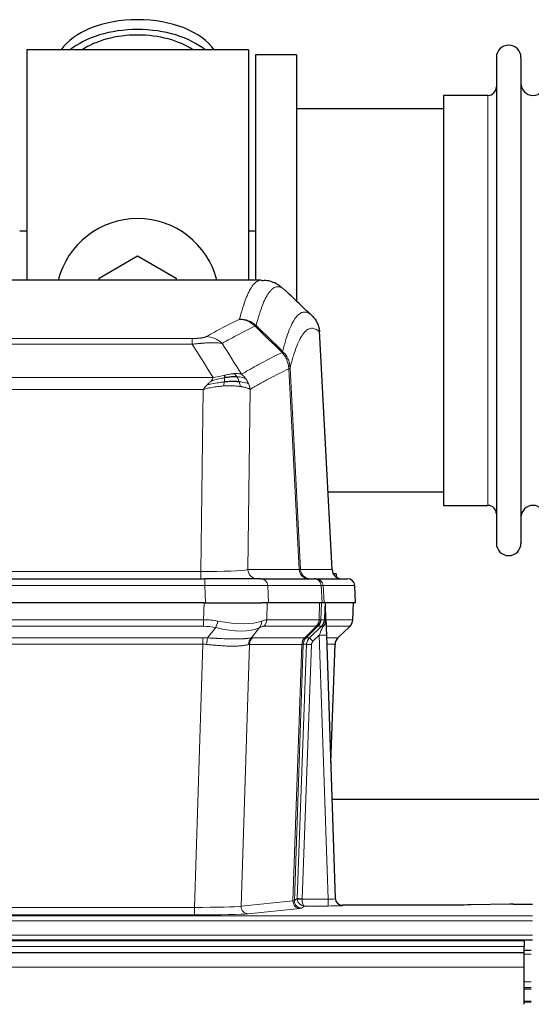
# Model space of a CAD drawing. Header units: inches. Extents: x 0 to 20790, y -12 to 14700.
# Tile 61 of 133: x 4465 to 4678, y 11981 to 12390. Entities that reach past the tile are written whole.
import ezdxf

# ---------------------------------------------------------------- set-up
doc = ezdxf.new("R2010")
doc.units = ezdxf.units.IN
doc.layers.add('1', color=7, linetype='Continuous', true_color=0xffffff)

msp = doc.modelspace()

# ---------------------------------------------------------------- linework, layer by layer
at = {"layer": '1', "color": 2, "linetype": 'Continuous', "lineweight": 25}
for p, q in [((4560.375, 12377.691), (4468.375, 12377.691)), ((4468.375, 12377.691), (4468.375, 12282.091)), ((4560.375, 12377.691), (4560.375, 12282.091)), ((4563.375, 12375.691), (4563.375, 12282.093)), ((4580.375, 12375.691), (4563.375, 12375.691)), ((4580.375, 12375.691), (4580.375, 12273.691)), ((4663.375, 12374.591), (4663.375, 12172.791)), ((4673.575, 12374.591), (4673.575, 12172.791)), ((4659.875, 12358.841), (4641.375, 12358.841)), ((4641.375, 12358.841), (4641.375, 12188.541)), ((4641.38, 12353.191), (4580.375, 12353.191)), ((4468.424, 12302.453), (4465.429, 12302.453)), ((4563.419, 12302.453), (4560.423, 12302.453)), ((4498.375, 12282.928), (4514.375, 12292.166)), ((4514.375, 12292.166), (4530.375, 12282.928)), ((4565.728, 12282.086), (4303.021, 12282.086)), ((4498.375, 12282.085), (4498.375, 12282.928)), ((4530.375, 12282.928), (4530.375, 12282.085)), ((4595.151, 12161.873), (4589.879, 12261.01)), ((4593.436, 12194.191), (4641.38, 12194.191)), ((4641.375, 12188.541), (4659.875, 12188.541)), ((4326.464, 12158.086), (4542.285, 12158.086)), ((4565.54, 12158.086), (4542.285, 12158.086)), ((4565.54, 12158.086), (4587.714, 12158.086)), ((4588.411, 12158.086), (4587.714, 12158.086)), ((4588.411, 12158.086), (4601.522, 12158.086)), ((4596.875, 12160.191), (4595.609, 12160.191)), ((4596.875, 12160.191), (4596.875, 12158.783)), ((4604.913, 12148.086), (4604.532, 12155.245)), ((4541.986, 12148.086), (4326.763, 12148.086)), ((4541.986, 12148.086), (4565.845, 12148.086)), ((4568.74, 12148.086), (4565.845, 12148.086)), ((4590.994, 12148.086), (4568.74, 12148.086)), ((4591.779, 12148.086), (4590.994, 12148.086)), ((4604.897, 12148.086), (4591.779, 12148.086)), ((4592.586, 12140.925), (4592.359, 12147.655)), ((4603.724, 12141.075), (4603.972, 12148.086)), ((4592.588, 12140.875), (4592.586, 12140.925)), ((4597.574, 12133.561), (4602.311, 12138.07)), ((4592.795, 12134.607), (4596.484, 12025.231)), ((4594.583, 12081.583), (4596.362, 12130.856)), ((4763.643, 12066.355), (4595.125, 12066.355)), ((4596.484, 12025.231), (4596.491, 12025.096)), ((4629.375, 12022.465), (4599.472, 12022.465)), ((4668.918, 12022.874), (4652.754, 12022.629)), ((4670.417, 12022.884), (4678.375, 12022.884)), ((4674.875, 12007.691), (3697.875, 12007.691)), ((4190.375, 12008.086), (4678.375, 12008.086)), ((4674.875, 12007.691), (4674.875, 12005.326)), ((4674.875, 12002.691), (3697.875, 12002.691)), ((4677.875, 12003.691), (4674.867, 12003.691)), ((4674.875, 12002.691), (4674.875, 12005.326)), ((4674.875, 11996.833), (4674.875, 12002.691)), ((4674.875, 11981.35), (4674.875, 11996.833)), ((4677.875, 11988.191), (4674.867, 11988.191)), ((4677.875, 11982.191), (4674.867, 11982.191))]:
    msp.add_line(p, q, dxfattribs=at)
at = {"layer": '1', "color": 110, "linetype": 'Continuous', "lineweight": 13}
for p, q in [((4659.875, 12358.841), (4659.875, 12188.541)), ((4595.138, 12161.876), (4589.89, 12260.572)), ((4331.703, 12257.879), (4537.046, 12257.879)), ((4537.046, 12255.462), (4331.703, 12255.462)), ((4537.046, 12255.462), (4537.046, 12257.879)), ((4581.491, 12161.876), (4577.139, 12245.268)), ((4577.695, 12245.745), (4582.072, 12161.876)), ((4322.972, 12241.632), (4545.777, 12241.632)), ((4541.664, 12236.733), (4327.085, 12236.733)), ((4540.696, 12161.05), (4541.664, 12236.733)), ((4561.096, 12236.723), (4560.139, 12161.876)), ((4328.053, 12161.05), (4540.696, 12161.05)), ((4540.696, 12158.086), (4540.696, 12161.05)), ((4560.139, 12161.876), (4581.491, 12161.876)), ((4582.072, 12161.876), (4595.138, 12161.876)), ((4542.285, 12158.086), (4542.285, 12155.243)), ((4542.285, 12155.243), (4326.464, 12155.243)), ((4542.578, 12148.086), (4542.285, 12155.243)), ((4590.621, 12155.243), (4568.447, 12155.243)), ((4568.447, 12155.243), (4568.74, 12148.086)), ((4590.994, 12148.086), (4590.621, 12155.243)), ((4591.405, 12155.243), (4591.779, 12148.086)), ((4604.516, 12155.243), (4591.405, 12155.243)), ((4604.897, 12148.086), (4604.516, 12155.243)), ((4541.795, 12141.091), (4541.986, 12148.086)), ((4568.168, 12148.086), (4567.977, 12141.091)), ((4589.725, 12141.091), (4589.968, 12148.086)), ((4590.753, 12148.086), (4590.51, 12141.091)), ((4603.708, 12141.091), (4603.956, 12148.086)), ((4326.954, 12141.091), (4541.795, 12141.091)), ((4541.795, 12138.354), (4541.795, 12141.091)), ((4567.977, 12141.091), (4589.725, 12141.091)), ((4590.51, 12141.091), (4591.971, 12141.091)), ((4592.58, 12141.091), (4603.708, 12141.091)), ((4541.795, 12138.354), (4326.954, 12138.354)), ((4543.366, 12133.527), (4546.819, 12137.795)), ((4565.018, 12137.795), (4561.525, 12133.477)), ((4588.542, 12138.354), (4566.795, 12138.354)), ((4583.762, 12133.545), (4588.708, 12138.342)), ((4589.254, 12138.342), (4584.362, 12133.598)), ((4585.799, 12133.604), (4590.726, 12138.354)), ((4590.726, 12138.354), (4589.292, 12138.354)), ((4602.49, 12138.354), (4592.67, 12138.354)), ((4597.582, 12133.581), (4602.395, 12138.162)), ((4327.296, 12133.603), (4541.453, 12133.603)), ((4541.453, 12130.865), (4541.453, 12133.603)), ((4562.028, 12133.545), (4583.762, 12133.545)), ((4584.387, 12133.604), (4585.799, 12133.604)), ((4589.797, 12134.611), (4587.188, 12132.095)), ((4593.491, 12025.069), (4589.797, 12134.611)), ((4592.829, 12133.604), (4597.569, 12133.604)), ((4541.453, 12130.865), (4327.296, 12130.865)), ((4537.979, 12021.58), (4541.453, 12130.865)), ((4560.846, 12130.825), (4557.388, 12022.049)), ((4582.58, 12130.825), (4560.846, 12130.825)), ((4578.873, 12024.295), (4582.586, 12130.825)), ((4583.169, 12130.869), (4579.459, 12024.409)), ((4580.687, 12025.306), (4584.579, 12130.869)), ((4586.576, 12130.728), (4582.685, 12025.165)), ((4584.579, 12130.869), (4583.169, 12130.869)), ((4596.351, 12130.869), (4592.921, 12130.869)), ((4594.578, 12081.756), (4596.351, 12130.869)), ((4557.388, 12022.049), (4578.873, 12024.295)), ((4579.459, 12024.409), (4580.687, 12025.306)), ((4583.649, 12022.175), (4582.455, 12021.303)), ((4582.686, 12025.069), (4593.491, 12025.069)), ((4593.491, 12022.175), (4583.649, 12022.175)), ((4593.491, 12025.069), (4593.491, 12022.175)), ((4599.472, 12022.465), (4599.482, 12022.333)), ((4190.375, 12018.111), (4678.375, 12018.111)), ((4330.77, 12021.58), (4537.979, 12021.58)), ((4537.979, 12018.476), (4330.77, 12018.476)), ((4537.979, 12021.58), (4537.979, 12018.476)), ((4581.782, 12021.179), (4560.297, 12018.932)), ((4190.375, 12016.042), (4678.375, 12016.042)), ((4190.375, 12010.016), (4678.375, 12010.016)), ((4674.875, 12005.326), (3697.875, 12005.326)), ((4677.875, 12002.168), (4674.867, 12002.168)), ((4674.875, 11996.833), (3697.875, 11996.833)), ((4677.875, 11990.728), (4674.867, 11990.728)), ((4677.875, 11987.691), (4674.867, 11987.691)), ((4677.875, 11982.691), (4674.867, 11982.691))]:
    msp.add_line(p, q, dxfattribs=at)
at = {"layer": '1', "color": 2, "linetype": 'Continuous', "lineweight": 25}
for centre, radius, start, end in [((4668.475, 12374.591), 5.1, 0, 180), ((4659.875, 12362.341), 3.5, 270, 0), ((4678.575, 12363.841), 5, 180, 0), ((4514.375, 12273.691), 34, 14.29875, 165.70125), ((4659.875, 12185.041), 3.5, 0, 90), ((4678.575, 12183.541), 5, 0, 180), ((4668.475, 12172.791), 5.1, 180, 0), ((4601.537, 12155.086), 3, 3.87864, 90)]:
    msp.add_arc(centre, radius, start, end, dxfattribs=at)
for centre, major_axis, ratio, start_param, end_param in [((4514.375, 12370.76), (34, 0), 0.5735764, 0.3633693, 2.7782723), ((4514.375, 12366.664), (34, 0), 0.5735764, 0.6009523, 2.5406894), ((4514.375, 12366.664), (-30, 0), 0.5735764, 4.712389, 5.5877152), ((4514.375, 12366.664), (-30, 0), 0.5735764, 3.8370627, 4.712389), ((4599.13, 12162.086), (0, -4), 0.9993908, 4.7647489, 6.2831853), ((4592.795, 12134.782), (-0.227, 6.726), 0.0008736, 0.4374328, 1.5967123), ((4599.618, 12141.039), (3.174, -2.434), 0.9869112, 6.1322815, 6.2830018), ((4600.359, 12130.703), (-3.886, 0.947), 0.998973, 5.7186048, 6.4862172), ((4599.471, 12025.469), (-0.15, 3), 0.998739, 1.5545356, 3.0917055), ((4670.42, 12022.805), (-3, 0), 0.0262223, 4.7133912, 5.2365954)]:
    msp.add_ellipse(centre, major_axis=major_axis, ratio=ratio, start_param=start_param, end_param=end_param, dxfattribs=at)
at = {"layer": '1', "color": 110, "linetype": 'Continuous', "lineweight": 13}
for centre, major_axis, ratio, start_param, end_param in [((4556.554, 12255.868), (-4.281, 9.037), 0.9659395, 5.0815715, 5.8272089), ((4556.741, 12256.029), (-9.695, 2.45), 0.9931439, 4.2008878, 4.9582972), ((4542.893, 12248.722), (4.97, -8.677), 0.9635717, 1.8622888, 2.6052468), ((4540.776, 12162.086), (20.002, 0.052), 0.0517476, 4.708281, 6.0295934), ((4564.015, 12162.086), (0, 4), 0.9702957, 1.6231562, 3.1415927), ((4562.046, 12162.086), (-20.038, 0.208), 0.001459, 2.8976729, 3.1068244), ((4585.367, 12162.086), (0, -4), 0.9702957, 4.7647489, 6.2831853), ((4586.064, 12162.086), (0, -4), 0.9993908, 4.7647489, 6.2831853), ((4565.54, 12155.086), (0, -3), 0.9702957, 1.6231562, 3.1415927), ((4587.714, 12155.086), (0, -3), 0.9702957, 1.6231562, 3.1415927), ((4588.411, 12155.086), (0, -3), 0.9993908, 1.6231562, 3.1415927), ((4601.522, 12155.086), (0, -3), 0.9993908, 1.6231562, 3.1415927), ((4542.233, 12155.086), (27.018, 0.123), 0.0058026, 0.2445567, 1.5688664), ((4564.393, 12155.086), (27.029, 0.156), 0.000812, 0.0348973, 0.2440487), ((4541.146, 12118.231), (26.983, 1.545), 0.8452785, 1.2775604, 1.4983912), ((4541.146, 12118.231), (27.492, 22.639), 0.1155218, 0.1441436, 0.3649744), ((4564.099, 12141.231), (0, -4), 0.9702957, 0.7679449, 1.5358897), ((4585.846, 12141.231), (0, -4), 0.9702957, 0.7679449, 1.5358897), ((4586.012, 12141.219), (-0.603, -3.954), 0.9772749, 0.9153799, 1.6837369), ((4586.477, 12141.219), (1.703, -3.619), 0.9971774, 0.3287851, 1.0971421), ((4586.515, 12141.231), (0, -4), 0.9993908, 0.7679449, 1.5358897), ((4562.715, 12118.231), (27.661, 22.629), 0.117212, 0.1096858, 0.141666), ((4563.866, 12151.321), (-26.658, 10.191), 0.0473724, 2.9456198, 3.0909709), ((4562.715, 12118.231), (27.808, 22.856), 0.0163197, 0.0204946, 0.0524748), ((4593.969, 12141.022), (-1.999, 0.077), 0.1036431, 0.0350743, 0.8106069), ((4599.713, 12141.231), (0, 4), 0.9993908, 3.9095375, 4.6774824), ((4541.146, 12115.354), (16.721, 16.271), 0.9721633, 0.5640914, 0.7849223), ((4546.819, 12140.672), (-0.881, -3.902), 0.2224052, 0.7930597, 1.5799958), ((4542.049, 12151.321), (-25.873, 10.634), 0.4068526, 1.919368, 2.8032049), ((4542.049, 12151.321), (-26.677, 8.186), 0.3267204, 1.882912, 2.7667489), ((4562.322, 12140.672), (1.736, -3.604), 0.8689501, 0.3464596, 1.1333957), ((4543.842, 12115.354), (23.46, 22.829), 0.1194803, 0.122173, 0.3430038), ((4565.411, 12115.354), (23.636, 22.829), 0.1185166, 0.0901185, 0.1220988), ((4563.866, 12151.321), (-25.449, 12.923), 0.0600246, 2.9512599, 3.096611), ((4565.492, 12115.354), (23.81, 22.997), 0.0168486, 0.0174428, 0.049423), ((4589.797, 12134.681), (1.856, 4.567), 0.0053314, 4.6992705, 5.4949999), ((4587.95, 12141.231), (3.533, 1.889), 0.9978056, 4.9883752, 5.1348755), ((4592.115, 12136.915), (1.388, -1.44), 0.0242285, 3.1658454, 3.9417885), ((4592.701, 12137.57), (1.583, -1.222), 0.0276319, 3.169255, 3.9405385), ((4578.675, 12115.354), (23.826, 22.996), 0.016839, 6.1714068, 6.3006297), ((4540.664, 12109.603), (17.528, 16.98), 0.9676454, 0.7049972, 0.7848447), ((4543.366, 12130.649), (0.32, 3.987), 0.0824896, 0.7712526, 1.5399639), ((4564.221, 12130.6), (-0.926, 3.891), 0.9457602, 0.5436933, 1.3082514), ((4564.724, 12130.668), (0, 4), 0.9702957, 0.7679449, 1.5315264), ((4537.962, 12109.436), (24.592, 23.931), 0.1189226, 0.1216051, 0.196623), ((4586.458, 12130.668), (0, 4), 0.9702957, 0.7679449, 1.5315264), ((4586.464, 12130.668), (-0.019, 4), 0.9702844, 0.7633847, 1.5270253), ((4587.139, 12130.721), (-1.442, 3.731), 0.998056, 0.3995344, 1.1665625), ((4587.164, 12130.727), (0, 4), 0.9993908, 0.7679449, 1.5351916), ((4559.55, 12109.586), (24.848, 24.014), 0.0168508, 0.0174343, 0.0398873), ((4588.576, 12130.727), (2.83, 2.828), 0.9993905, 1.5533428, 2.3205896), ((4587.188, 12132.165), (1.388, -1.44), 0.0242285, 3.1658454, 4.7375178), ((4589.797, 12134.506), (2.998, 0.101), 0.0348797, 6.2820091, 7.8528054), ((4600.346, 12130.727), (0, -4), 0.9993908, 3.9095375, 4.6767843), ((4572.701, 12109.587), (24.879, 24.014), 0.016827, 6.2565923, 6.3006169), ((4540.664, 12106.726), (2.819, 24.028), 0.8253155, 0.0219437, 0.1017913), ((4540.658, 12106.559), (20.559, 24.143), 0.118818, 0.0965283, 0.1715462), ((4562.327, 12106.709), (20.849, 24.157), 0.0182438, 0.0122069, 0.0346603), ((4586.576, 12130.798), (1.999, -0.074), 0.0348758, 3.1764983, 4.7136745), ((4588.576, 12130.657), (1.703, 1.052), 0.998638, 1.7848011, 2.5520479), ((4575.478, 12106.709), (20.882, 24.158), 0.0154016, 6.2548756, 6.2989002), ((4537.973, 12022.077), (20.013, 0.095), 0.0248544, 4.7125895, 6.0379715), ((4560.297, 12021.931), (0.312, -2.984), 0.969741, 4.5720353, 6.175756), ((4581.782, 12024.178), (0.312, -2.984), 0.969741, 4.5720353, 6.175756), ((4559.456, 12024.324), (20.016, 0.105), 0.0266879, 6.037898, 6.2472222), ((4582.455, 12024.302), (1.769, -2.423), 0.9990158, 4.0464368, 5.6519121), ((4583.685, 12025.2), (0.383, 2.976), 0.9995819, 1.6634704, 1.7592358), ((4582.685, 12025.235), (1.999, -0.074), 0.0348758, 3.1764983, 4.7136745), ((4582.686, 12025.139), (-1.997, -0.118), 0.0348391, 0.0373692, 1.5687431), ((4583.649, 12025.174), (-0.98, 2.84), 0.9849493, 1.294853, 2.8045628), ((4583.685, 12025.131), (0.606, 0.798), 0.9977275, 2.1839018, 2.2796673), ((4583.649, 12025.174), (-0.028, 3), 0.3214645, 1.6026847, 3.1123946), ((4593.479, 12025.332), (-3.005, 0.103), 0.0869619, 1.577888, 3.1486843), ((4593.479, 12022.333), (-6.003, 0), 0.0262109, 1.5728579, 3.1436542), ((4599.482, 12025.332), (-2.991, -0.235), 0.9996552, 0.0000105, 1.4923863), ((4537.973, 12019.078), (-23.012, 0), 0.0261647, 1.5710736, 2.8964556), ((4559.456, 12021.325), (23.014, 0), 0.0261612, 6.0380559, 6.2473801)]:
    msp.add_ellipse(centre, major_axis=major_axis, ratio=ratio, start_param=start_param, end_param=end_param, dxfattribs=at)
for points, knots in [([(4556.741, 12265.964), (4557.179, 12267.703), (4558.069, 12270.9), (4558.99, 12273.534), (4559.692, 12275.299), (4559.928, 12275.853), (4560.404, 12276.889), (4560.644, 12277.372), (4561.369, 12278.715), (4561.86, 12279.469), (4562.484, 12280.237), (4562.609, 12280.381), (4562.86, 12280.653), (4563.239, 12281.034), (4563.621, 12281.335), (4564.392, 12281.832), (4565.005, 12282.056), (4565.628, 12282.086), (4565.722, 12282.086)], [0, 0, 0, 0, 0.1619138, 0.3238276, 0.3238276, 0.4047846, 0.4047846, 0.4857415, 0.4857415, 0.6476553, 0.6476553, 0.6881337, 0.6881337, 0.7286122, 0.8095691, 0.8095691, 0.9714829, 1, 1, 1, 1]), ([(4575.583, 12277.939), (4575.025, 12278.452), (4573.923, 12279.195), (4572.313, 12279.466), (4571.27, 12279.084), (4570.498, 12278.587), (4570.115, 12278.285), (4569.736, 12277.904), (4569.484, 12277.633), (4569.359, 12277.488), (4568.735, 12276.721), (4568.243, 12275.967), (4567.517, 12274.624), (4567.276, 12274.142), (4566.8, 12273.106), (4566.564, 12272.553), (4565.861, 12270.789), (4564.939, 12268.157), (4564.047, 12264.963), (4563.609, 12263.226)], [0, 0, 0, 0, 0.125, 0.25, 0.375, 0.375, 0.4375, 0.46875, 0.46875, 0.5, 0.5, 0.625, 0.625, 0.6875, 0.6875, 0.75, 0.75, 0.875, 1, 1, 1, 1]), ([(4574.606, 12252.511), (4574.662, 12252.734), (4574.718, 12252.954), (4574.83, 12253.39), (4574.998, 12254.038), (4575.394, 12255.501), (4575.737, 12256.672), (4576.43, 12258.907), (4577.371, 12261.594), (4578.829, 12264.751), (4579.833, 12266.274), (4580.407, 12266.966), (4580.471, 12267.041), (4580.599, 12267.185), (4580.792, 12267.396), (4581.243, 12267.838), (4581.635, 12268.136), (4581.963, 12268.338), (4582.029, 12268.376), (4582.161, 12268.448), (4582.359, 12268.549), (4582.824, 12268.736), (4583.227, 12268.814), (4584.039, 12268.861), (4585.136, 12268.631), (4586.264, 12267.816), (4586.835, 12267.262)], [0, 0, 0, 0, 0.015625, 0.015625, 0.03125, 0.0625, 0.125, 0.125, 0.25, 0.375, 0.5, 0.5, 0.515625, 0.515625, 0.53125, 0.5625, 0.625, 0.625, 0.640625, 0.640625, 0.65625, 0.6875, 0.75, 0.75, 0.875, 1, 1, 1, 1]), ([(4542.893, 12258.628), (4544.027, 12259.281), (4545.162, 12259.919), (4547.435, 12261.169), (4548.572, 12261.781), (4551.987, 12263.574), (4554.269, 12264.716), (4556.554, 12265.803)], [0, 0, 0, 0, 0.25, 0.25, 0.5, 0.5, 1, 1, 1, 1]), ([(4556.741, 12265.964), (4556.735, 12265.937), (4556.716, 12265.91), (4556.653, 12265.856), (4556.61, 12265.83), (4556.554, 12265.803)], [0, 0, 0, 0, 0.5, 0.5, 1, 1, 1, 1]), ([(4563.15, 12262.986), (4560.862, 12261.897), (4558.578, 12260.755), (4555.159, 12258.959), (4554.02, 12258.347), (4551.745, 12257.095), (4550.608, 12256.456), (4549.473, 12255.803)], [0, 0, 0, 0, 0.5, 0.5, 0.75, 0.75, 1, 1, 1, 1]), ([(4589.89, 12260.572), (4589.321, 12261.117), (4588.196, 12261.917), (4587.102, 12262.134), (4586.293, 12262.079), (4585.891, 12261.996), (4585.427, 12261.805), (4585.229, 12261.702), (4585.098, 12261.63), (4585.032, 12261.591), (4584.704, 12261.386), (4584.314, 12261.086), (4583.864, 12260.64), (4583.672, 12260.428), (4583.544, 12260.283), (4583.481, 12260.208), (4582.908, 12259.512), (4581.907, 12257.984), (4580.452, 12254.823), (4579.046, 12250.792), (4578.14, 12247.524), (4577.695, 12245.745)], [0, 0, 0, 0, 0.125, 0.25, 0.25, 0.3125, 0.34375, 0.359375, 0.359375, 0.375, 0.375, 0.4375, 0.46875, 0.484375, 0.484375, 0.5, 0.5, 0.625, 0.75, 0.875, 1, 1, 1, 1]), ([(4542.893, 12258.628), (4542.872, 12258.616), (4542.85, 12258.604), (4542.804, 12258.58), (4542.779, 12258.568), (4542.704, 12258.532), (4542.65, 12258.509), (4542.532, 12258.462), (4542.468, 12258.439), (4542.332, 12258.393), (4542.258, 12258.37), (4542.101, 12258.326), (4542.017, 12258.304), (4541.882, 12258.271), (4541.835, 12258.261), (4541.739, 12258.239), (4541.689, 12258.229), (4541.535, 12258.198), (4541.427, 12258.178), (4541.199, 12258.139), (4541.079, 12258.12), (4540.89, 12258.093), (4540.793, 12258.08), (4540.692, 12258.067), (4540.624, 12258.059), (4540.589, 12258.055), (4540.415, 12258.034), (4540.27, 12258.019), (4539.823, 12257.977), (4539.506, 12257.953), (4539.086, 12257.929), (4539.001, 12257.925), (4538.828, 12257.917), (4538.741, 12257.913), (4538.48, 12257.902), (4538.304, 12257.896), (4537.949, 12257.887), (4537.77, 12257.884), (4537.41, 12257.88), (4537.228, 12257.879), (4537.046, 12257.879)], [0, 0, 0, 0, 0.03125, 0.03125, 0.0625, 0.0625, 0.125, 0.125, 0.1875, 0.1875, 0.25, 0.25, 0.3125, 0.3125, 0.34375, 0.34375, 0.375, 0.375, 0.4375, 0.4375, 0.5, 0.5, 0.53125, 0.546875, 0.546875, 0.5625, 0.5625, 0.625, 0.625, 0.75, 0.75, 0.78125, 0.78125, 0.8125, 0.8125, 0.875, 0.875, 0.9375, 0.9375, 1, 1, 1, 1]), ([(4549.473, 12255.803), (4549.175, 12255.859), (4548.849, 12255.906), (4548.136, 12255.986), (4547.749, 12256.018), (4547.121, 12256.053), (4546.849, 12256.065), (4546.564, 12256.074), (4546.449, 12256.077), (4546.391, 12256.078), (4546.215, 12256.082), (4546.096, 12256.084), (4545.494, 12256.091), (4544.985, 12256.087), (4544.313, 12256.07), (4544.176, 12256.066), (4543.969, 12256.06), (4543.9, 12256.057), (4543.76, 12256.052), (4543.69, 12256.049), (4543.338, 12256.035), (4543.051, 12256.021), (4542.175, 12255.972), (4541.57, 12255.929), (4540.867, 12255.871), (4540.788, 12255.865), (4540.63, 12255.851), (4540.551, 12255.844), (4540.313, 12255.823), (4540.154, 12255.808), (4539.674, 12255.763), (4539.352, 12255.73), (4538.376, 12255.626), (4537.716, 12255.548), (4537.046, 12255.462)], [0, 0, 0, 0, 0.125, 0.125, 0.25, 0.25, 0.3125, 0.328125, 0.328125, 0.34375, 0.34375, 0.375, 0.375, 0.5, 0.5, 0.53125, 0.53125, 0.546875, 0.546875, 0.5625, 0.5625, 0.625, 0.625, 0.75, 0.75, 0.765625, 0.765625, 0.78125, 0.78125, 0.8125, 0.8125, 0.875, 0.875, 1, 1, 1, 1]), ([(4557.54, 12243.009), (4558.938, 12243.843), (4560.337, 12244.656), (4563.14, 12246.241), (4564.542, 12247.013), (4568.756, 12249.268), (4571.572, 12250.689), (4574.394, 12252.028)], [0, 0, 0, 0, 0.25, 0.25, 0.5, 0.5, 1, 1, 1, 1]), ([(4574.606, 12252.511), (4574.585, 12252.462), (4574.569, 12252.386), (4574.511, 12252.213), (4574.469, 12252.117), (4574.394, 12252.028)], [0, 0, 0, 0, 0.5, 0.5, 1, 1, 1, 1]), ([(4574.394, 12252.028), (4574.803, 12251.583), (4575.175, 12251.098), (4575.834, 12250.061), (4576.119, 12249.509), (4576.591, 12248.356), (4576.776, 12247.756), (4577.04, 12246.527), (4577.118, 12245.899), (4577.139, 12245.268)], [0, 0, 0, 0, 0.25, 0.25, 0.5, 0.5, 0.75, 0.75, 1, 1, 1, 1]), ([(4574.606, 12252.511), (4574.795, 12252.319), (4575.197, 12251.913), (4575.762, 12251.206), (4576.317, 12250.373), (4576.933, 12249.191), (4577.492, 12247.641), (4577.627, 12246.377), (4577.695, 12245.745)], [0, 0, 0, 0, 0.1064395, 0.2252974, 0.3565726, 0.5002636, 0.7501339, 1, 1, 1, 1]), ([(4554.365, 12243.271), (4554.215, 12243.258), (4554.064, 12243.242), (4553.449, 12243.171), (4552.97, 12243.096), (4551.976, 12242.915), (4551.461, 12242.808), (4550.754, 12242.655), (4550.575, 12242.615), (4550.395, 12242.575)], [0, 0, 0, 0, 0.125, 0.125, 0.5, 0.5, 0.875, 0.875, 1, 1, 1, 1]), ([(4557.54, 12243.009), (4556.847, 12243.234), (4556.081, 12243.328), (4554.954, 12243.312), (4554.663, 12243.296), (4554.365, 12243.271)], [0, 0, 0, 0, 0.75, 0.75, 1, 1, 1, 1]), ([(4555.589, 12241.948), (4555.49, 12242.098), (4555.389, 12242.24), (4555.132, 12242.568), (4554.975, 12242.742), (4554.664, 12243.043), (4554.511, 12243.169), (4554.365, 12243.271)], [0, 0, 0, 0, 0.25, 0.25, 0.625, 0.625, 1, 1, 1, 1]), ([(4559.247, 12241.202), (4559.124, 12241.368), (4558.996, 12241.531), (4558.664, 12241.928), (4558.453, 12242.158), (4558.011, 12242.598), (4557.78, 12242.809), (4557.54, 12243.009)], [0, 0, 0, 0, 0.25, 0.25, 0.625, 0.625, 1, 1, 1, 1]), ([(4577.139, 12245.268), (4574.453, 12243.993), (4571.773, 12242.643), (4567.763, 12240.507), (4566.427, 12239.776), (4563.76, 12238.278), (4562.427, 12237.51), (4561.096, 12236.723)], [0, 0, 0, 0, 0.5, 0.5, 0.75, 0.75, 1, 1, 1, 1]), ([(4577.695, 12245.745), (4577.688, 12245.727), (4577.662, 12245.656), (4577.555, 12245.544), (4577.362, 12245.41), (4577.208, 12245.312), (4577.139, 12245.268)], [0, 0, 0, 0, 0.1283244, 0.5000876, 0.7752121, 1, 1, 1, 1]), ([(4543.235, 12238.57), (4543.445, 12238.772), (4543.738, 12239.054), (4544.185, 12239.466), (4544.538, 12239.805), (4544.791, 12240.068), (4544.907, 12240.188)], [0, 0, 0, 0, 0.3659786, 0.5111863, 0.7766492, 1, 1, 1, 1]), ([(4550.377, 12239.8), (4549.799, 12239.747), (4549.211, 12239.681), (4546.837, 12239.368), (4545.008, 12239.022), (4543.235, 12238.57)], [0, 0, 0, 0, 0.25, 0.25, 1, 1, 1, 1]), ([(4544.907, 12240.188), (4545.14, 12240.449), (4545.562, 12240.921), (4545.711, 12241.412), (4545.777, 12241.632)], [0, 0, 0, 0, 0.5515604, 1, 1, 1, 1]), ([(4550.545, 12241.542), (4550.088, 12241.464), (4549.624, 12241.376), (4547.753, 12240.986), (4546.317, 12240.61), (4544.907, 12240.188)], [0, 0, 0, 0, 0.25, 0.25, 1, 1, 1, 1]), ([(4550.395, 12242.575), (4550.035, 12242.495), (4549.668, 12242.412), (4548.174, 12242.077), (4546.998, 12241.821), (4545.777, 12241.632)], [0, 0, 0, 0, 0.25, 0.25, 1, 1, 1, 1]), ([(4550.062, 12238.15), (4550.095, 12238.313), (4550.135, 12238.498), (4550.217, 12238.901), (4550.259, 12239.117), (4550.327, 12239.492), (4550.353, 12239.646), (4550.377, 12239.8)], [0, 0, 0, 0, 0.375, 0.375, 0.75, 0.75, 1, 1, 1, 1]), ([(4550.377, 12239.8), (4550.389, 12239.878), (4550.4, 12239.955), (4550.445, 12240.265), (4550.474, 12240.497), (4550.518, 12240.941), (4550.533, 12241.154), (4550.543, 12241.417), (4550.545, 12241.481), (4550.545, 12241.542)], [0, 0, 0, 0, 0.125, 0.125, 0.5, 0.5, 0.875, 0.875, 1, 1, 1, 1]), ([(4550.545, 12241.542), (4550.547, 12241.666), (4550.545, 12241.782), (4550.532, 12242.047), (4550.516, 12242.185), (4550.468, 12242.414), (4550.436, 12242.506), (4550.395, 12242.575)], [0, 0, 0, 0, 0.25, 0.25, 0.625, 0.625, 1, 1, 1, 1]), ([(4559.247, 12241.202), (4558.548, 12241.533), (4557.678, 12241.758), (4556.317, 12241.91), (4555.96, 12241.935), (4555.589, 12241.948)], [0, 0, 0, 0, 0.75, 0.75, 1, 1, 1, 1]), ([(4556.575, 12239.886), (4556.544, 12239.976), (4556.512, 12240.067), (4556.377, 12240.431), (4556.264, 12240.703), (4556.015, 12241.228), (4555.878, 12241.481), (4555.687, 12241.796), (4555.638, 12241.873), (4555.589, 12241.948)], [0, 0, 0, 0, 0.125, 0.125, 0.5, 0.5, 0.875, 0.875, 1, 1, 1, 1]), ([(4557.065, 12237.924), (4556.993, 12238.325), (4556.894, 12238.819), (4556.693, 12239.524), (4556.636, 12239.704), (4556.575, 12239.886)], [0, 0, 0, 0, 0.75, 0.75, 1, 1, 1, 1]), ([(4560.457, 12239.062), (4559.845, 12239.347), (4558.949, 12239.587), (4557.42, 12239.804), (4557.009, 12239.85), (4556.575, 12239.886)], [0, 0, 0, 0, 0.75, 0.75, 1, 1, 1, 1]), ([(4560.457, 12239.062), (4560.418, 12239.156), (4560.378, 12239.25), (4560.21, 12239.623), (4560.071, 12239.898), (4559.768, 12240.434), (4559.604, 12240.696), (4559.369, 12241.035), (4559.308, 12241.119), (4559.247, 12241.202)], [0, 0, 0, 0, 0.125, 0.125, 0.5, 0.5, 0.875, 0.875, 1, 1, 1, 1]), ([(4561.096, 12236.723), (4561.012, 12237.32), (4560.87, 12237.913), (4560.607, 12238.683), (4560.535, 12238.873), (4560.457, 12239.062)], [0, 0, 0, 0, 0.75, 0.75, 1, 1, 1, 1]), ([(4541.664, 12236.733), (4541.787, 12236.913), (4542.063, 12237.318), (4542.596, 12237.93), (4543.01, 12238.344), (4543.235, 12238.57)], [0, 0, 0, 0, 0.2664231, 0.5992998, 1, 1, 1, 1]), ([(4550.062, 12238.15), (4549.655, 12238.121), (4548.849, 12238.063), (4547.616, 12237.927), (4546.392, 12237.759), (4545.179, 12237.554), (4543.985, 12237.315), (4542.814, 12237.046), (4542.045, 12236.837), (4541.664, 12236.733)], [0, 0, 0, 0, 0.1523218, 0.3014284, 0.4473536, 0.5901335, 0.7298066, 0.8664141, 1, 1, 1, 1]), ([(4557.065, 12237.924), (4556.756, 12237.966), (4556.149, 12238.049), (4555.166, 12238.137), (4554.163, 12238.198), (4553.143, 12238.228), (4552.116, 12238.23), (4551.094, 12238.207), (4550.402, 12238.169), (4550.062, 12238.15)], [0, 0, 0, 0, 0.1580483, 0.3110147, 0.4589091, 0.6017421, 0.7395257, 0.8722733, 1, 1, 1, 1]), ([(4561.096, 12236.723), (4560.975, 12236.795), (4560.741, 12236.934), (4560.3, 12237.127), (4559.83, 12237.299), (4559.341, 12237.449), (4558.848, 12237.579), (4558.366, 12237.691), (4557.905, 12237.784), (4557.477, 12237.861), (4557.196, 12237.904), (4557.065, 12237.924)], [0, 0, 0, 0, 0.1527923, 0.2951653, 0.4271184, 0.5486511, 0.6597631, 0.7604539, 0.8507236, 0.9305721, 1, 1, 1, 1]), ([(4591.971, 12141.091), (4591.992, 12141.643), (4592.014, 12142.195), (4592.057, 12143.298), (4592.079, 12143.848), (4592.111, 12144.673), (4592.122, 12144.948), (4592.144, 12145.497), (4592.155, 12145.771), (4592.178, 12146.318), (4592.189, 12146.591), (4592.206, 12146.999), (4592.212, 12147.135), (4592.223, 12147.407), (4592.229, 12147.542), (4592.235, 12147.677)], [0, 0, 0, 0, 0.25, 0.25, 0.5, 0.5, 0.625, 0.625, 0.75, 0.75, 0.875, 0.875, 0.9375, 0.9375, 1, 1, 1, 1]), ([(4543.366, 12133.527), (4543.884, 12133.504), (4544.399, 12133.479), (4545.425, 12133.428), (4545.935, 12133.402), (4546.569, 12133.369), (4546.696, 12133.362), (4546.949, 12133.349), (4547.075, 12133.343), (4547.452, 12133.323), (4547.701, 12133.311), (4548.443, 12133.274), (4548.93, 12133.25), (4549.889, 12133.207), (4550.361, 12133.187), (4551.289, 12133.151), (4551.746, 12133.136), (4552.419, 12133.117), (4552.642, 12133.112), (4552.973, 12133.104), (4553.083, 12133.102), (4553.247, 12133.099), (4553.301, 12133.098), (4553.41, 12133.096), (4553.896, 12133.088), (4554.365, 12133.083), (4555.17, 12133.082), (4555.948, 12133.086), (4556.671, 12133.102), (4557.367, 12133.124), (4557.701, 12133.137), (4558.101, 12133.157), (4558.18, 12133.161), (4558.337, 12133.17), (4558.414, 12133.174), (4558.643, 12133.188), (4558.791, 12133.197), (4559.22, 12133.227), (4559.489, 12133.249), (4559.99, 12133.294), (4560.224, 12133.318), (4560.655, 12133.365), (4560.854, 12133.389), (4561.216, 12133.435), (4561.379, 12133.457), (4561.525, 12133.477)], [0, 0, 0, 0, 0.0625, 0.0625, 0.125, 0.125, 0.140625, 0.140625, 0.15625, 0.15625, 0.1875, 0.1875, 0.25, 0.25, 0.3125, 0.3125, 0.375, 0.375, 0.40625, 0.40625, 0.421875, 0.421875, 0.4296875, 0.4296875, 0.4375, 0.5, 0.5, 0.5625, 0.625, 0.625, 0.6875, 0.6875, 0.703125, 0.703125, 0.71875, 0.71875, 0.75, 0.75, 0.8125, 0.8125, 0.875, 0.875, 0.9375, 0.9375, 1, 1, 1, 1]), ([(4560.426, 12130.765), (4560.271, 12130.722), (4560.099, 12130.679), (4559.723, 12130.594), (4559.52, 12130.551), (4559.082, 12130.469), (4558.848, 12130.43), (4558.348, 12130.355), (4558.082, 12130.32), (4557.66, 12130.272), (4557.515, 12130.256), (4557.292, 12130.235), (4557.217, 12130.228), (4557.064, 12130.214), (4556.987, 12130.208), (4556.599, 12130.176), (4556.276, 12130.155), (4555.606, 12130.121), (4554.912, 12130.095), (4554.171, 12130.087), (4553.405, 12130.088), (4553.011, 12130.093), (4552.553, 12130.104), (4552.502, 12130.105), (4552.399, 12130.108), (4552.348, 12130.109), (4552.193, 12130.113), (4551.882, 12130.123), (4551.567, 12130.135), (4550.932, 12130.163), (4550.501, 12130.185), (4549.627, 12130.237), (4549.183, 12130.267), (4548.281, 12130.333), (4547.824, 12130.369), (4547.127, 12130.428), (4546.892, 12130.448), (4546.539, 12130.479), (4546.42, 12130.489), (4546.182, 12130.51), (4546.063, 12130.521), (4545.467, 12130.575), (4544.987, 12130.619), (4544.022, 12130.709), (4543.536, 12130.754), (4543.047, 12130.799)], [0, 0, 0, 0, 0.0625, 0.0625, 0.125, 0.125, 0.1875, 0.1875, 0.25, 0.25, 0.28125, 0.28125, 0.296875, 0.296875, 0.3125, 0.3125, 0.375, 0.375, 0.4375, 0.5, 0.5, 0.5625, 0.5625, 0.5703125, 0.5703125, 0.578125, 0.578125, 0.59375, 0.625, 0.625, 0.6875, 0.6875, 0.75, 0.75, 0.8125, 0.8125, 0.84375, 0.84375, 0.859375, 0.859375, 0.875, 0.875, 0.9375, 0.9375, 1, 1, 1, 1]), ([(4583.148, 12130.865), (4583.112, 12130.851), (4583.047, 12130.84), (4582.859, 12130.827), (4582.737, 12130.824), (4582.586, 12130.825)], [0, 0, 0, 0, 0.5, 0.5, 1, 1, 1, 1])]:
    msp.add_open_spline(points, degree=3, knots=knots, dxfattribs=at)
at = {"layer": '1', "color": 2, "linetype": 'Continuous', "lineweight": 25}
for points, knots in [([(4574.277, 12278.878), (4573.876, 12279.283), (4572.314, 12280.528), (4569.264, 12282.022), (4566.594, 12281.899), (4565.768, 12281.795)], [0, 0, 0, 0, 0.2214676, 0.7719123, 1, 1, 1, 1]), ([(4586.835, 12267.262), (4587.061, 12267.048), (4587.278, 12266.822), (4587.688, 12266.35), (4587.882, 12266.104), (4588.246, 12265.595), (4588.416, 12265.331), (4588.73, 12264.789), (4588.875, 12264.51), (4589.136, 12263.938), (4589.253, 12263.646), (4589.459, 12263.052), (4589.548, 12262.749), (4589.771, 12261.831), (4589.861, 12261.203), (4589.89, 12260.572)], [0, 0, 0, 0, 0.125, 0.125, 0.25, 0.25, 0.375, 0.375, 0.5, 0.5, 0.625, 0.625, 0.75, 0.75, 1, 1, 1, 1]), ([(4556.575, 12239.886), (4556.357, 12239.904), (4556.134, 12239.919), (4555.215, 12239.971), (4554.474, 12239.987), (4552.909, 12239.969), (4552.086, 12239.934), (4550.952, 12239.851), (4550.666, 12239.827), (4550.377, 12239.8)], [0, 0, 0, 0, 0.125, 0.125, 0.5, 0.5, 0.875, 0.875, 1, 1, 1, 1]), ([(4555.589, 12241.948), (4555.403, 12241.955), (4555.214, 12241.959), (4554.442, 12241.961), (4553.832, 12241.935), (4552.562, 12241.832), (4551.903, 12241.754), (4551.001, 12241.618), (4550.774, 12241.581), (4550.545, 12241.542)], [0, 0, 0, 0, 0.125, 0.125, 0.5, 0.5, 0.875, 0.875, 1, 1, 1, 1]), ([(4591.118, 12138.79), (4591.135, 12138.812), (4591.151, 12138.834), (4591.184, 12138.877), (4591.2, 12138.899), (4591.246, 12138.965), (4591.277, 12139.009), (4591.364, 12139.142), (4591.418, 12139.232), (4591.519, 12139.413), (4591.565, 12139.505), (4591.629, 12139.645), (4591.65, 12139.692), (4591.689, 12139.786), (4591.708, 12139.834), (4591.761, 12139.977), (4591.793, 12140.073), (4591.849, 12140.267), (4591.873, 12140.366), (4591.915, 12140.566), (4591.932, 12140.668), (4591.951, 12140.824), (4591.957, 12140.877), (4591.966, 12140.984), (4591.969, 12141.037), (4591.971, 12141.091)], [0, 0, 0, 0, 0.03125, 0.03125, 0.0625, 0.0625, 0.125, 0.125, 0.25, 0.25, 0.375, 0.375, 0.4375, 0.4375, 0.5, 0.5, 0.625, 0.625, 0.75, 0.75, 0.875, 0.875, 0.9375, 0.9375, 1, 1, 1, 1]), ([(4591.573, 12138.391), (4591.592, 12138.415), (4591.612, 12138.437), (4591.652, 12138.48), (4591.672, 12138.502), (4591.713, 12138.544), (4591.732, 12138.564), (4591.772, 12138.606), (4591.792, 12138.627), (4591.849, 12138.69), (4591.887, 12138.732), (4591.959, 12138.819), (4591.994, 12138.863), (4592.061, 12138.953), (4592.093, 12138.999), (4592.139, 12139.07), (4592.154, 12139.094), (4592.183, 12139.143), (4592.198, 12139.168), (4592.267, 12139.291), (4592.317, 12139.394), (4592.403, 12139.604), (4592.44, 12139.713), (4592.478, 12139.853), (4592.486, 12139.881), (4592.5, 12139.938), (4592.506, 12139.966), (4592.525, 12140.052), (4592.536, 12140.109), (4592.564, 12140.283), (4592.589, 12140.516), (4592.592, 12140.754), (4592.588, 12140.875)], [0, 0, 0, 0, 0.03125, 0.03125, 0.0625, 0.0625, 0.09375, 0.09375, 0.125, 0.125, 0.1875, 0.1875, 0.25, 0.25, 0.3125, 0.3125, 0.34375, 0.34375, 0.375, 0.375, 0.5, 0.5, 0.625, 0.625, 0.65625, 0.65625, 0.6875, 0.6875, 0.75, 0.75, 0.875, 1, 1, 1, 1]), ([(4602.792, 12138.605), (4602.849, 12138.673), (4602.977, 12138.856), (4603.227, 12139.238), (4603.532, 12139.92), (4603.737, 12140.571), (4603.706, 12140.983), (4603.701, 12141.039)], [0, 0, 0, 0, 0.2255282, 0.4356233, 0.6511466, 0.9537437, 1, 1, 1, 1]), ([(4591.123, 12137.894), (4591.162, 12137.933), (4591.202, 12137.973), (4591.279, 12138.054), (4591.317, 12138.095), (4591.43, 12138.219), (4591.503, 12138.304), (4591.573, 12138.391)], [0, 0, 0, 0, 0.25, 0.25, 0.5, 0.5, 1, 1, 1, 1]), ([(4652.754, 12022.629), (4649.221, 12022.575), (4645.419, 12022.534), (4637.536, 12022.479), (4633.455, 12022.465), (4629.375, 12022.465)], [0, 0, 0, 0, 0.5, 0.5, 1, 1, 1, 1])]:
    msp.add_open_spline(points, degree=3, knots=knots, dxfattribs=at)
for points, degree in [([(4582.325, 12271.543), (4580.078, 12273.675), (4577.831, 12275.807), (4575.583, 12277.939)], 3), ([(4586.833, 12267.265), (4582.325, 12271.543)], 1), ([(4592.235, 12147.677), (4592.239, 12147.673), (4592.263, 12147.666), (4592.321, 12147.658), (4592.359, 12147.655)], 3)]:
    msp.add_open_spline(points, degree=degree, dxfattribs=at)
at = {"layer": '1', "color": 110, "linetype": 'Continuous', "lineweight": 13}
for points in [[(4563.609, 12263.226), (4563.568, 12263.198), (4563.451, 12263.129), (4563.263, 12263.038), (4563.15, 12262.986)], [(4574.394, 12252.028), (4570.647, 12255.681), (4566.899, 12259.333), (4563.15, 12262.986)], [(4563.609, 12263.226), (4567.275, 12259.654), (4570.941, 12256.083), (4574.606, 12252.511)], [(4545.777, 12241.632), (4542.884, 12246.247), (4539.974, 12250.857), (4537.046, 12255.462)], [(4549.473, 12255.803), (4552.177, 12251.543), (4554.866, 12247.278), (4557.54, 12243.009)], [(4583.767, 12133.545), (4583.931, 12133.551), (4584.193, 12133.566), (4584.327, 12133.586), (4584.362, 12133.598)]]:
    msp.add_open_spline(points, degree=3, dxfattribs=at)
for points, weights in [([(4583.762, 12133.545), (4583.765, 12133.545), (4583.767, 12133.545)], [0.499999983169, 0.500000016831, 0.499999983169]), ([(4582.586, 12130.825), (4582.583, 12130.825), (4582.58, 12130.825)], [0.500000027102, 0.499999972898, 0.500000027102])]:
    msp.add_rational_spline(points, weights, degree=2, dxfattribs=at)

doc.saveas('drawing.dxf')
